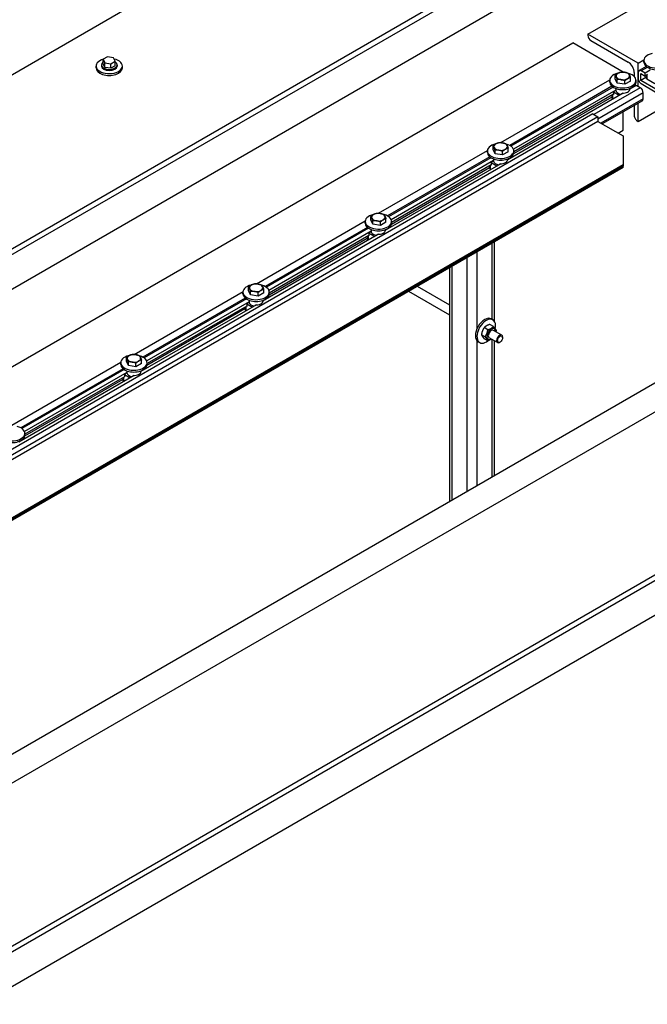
# Model space of a CAD drawing. Header units: millimetres. Extents: x 2241524 to 2686701, y -1965833 to -1461615.
# Tile 94 of 143: x 2341499 to 2341597, y -1954276 to -1954122. Entities that reach past the tile are written whole.
import ezdxf

# ---------------------------------------------------------------- set-up
doc = ezdxf.new("R2010")
doc.units = ezdxf.units.MM
doc.header["$LTSCALE"] = 100
doc.layers.add('CA_PODLAHA OBRYS', color=12, linetype='Continuous', lineweight=25)

msp = doc.modelspace()

# ---------------------------------------------------------------- linework, layer by layer
at = {"layer": 'CA_PODLAHA OBRYS'}
for p, q in [((2339311.15777, -1955529.14356), (2343184.17569, -1953293.05561)), ((2339311.94344, -1955529.59717), (2343184.17569, -1953293.96283)), ((2343188.54574, -1953296.8831), (2339320.58586, -1955530.05077)), ((2341196.77585, -1954331.61524), (2341944.73769, -1953899.77927)), ((2341197.56152, -1954332.06885), (2341944.73769, -1953900.68649)), ((2341944.73769, -1953906.1298), (2341206.20394, -1954332.52246)), ((2341587.92375, -1954124.24779), (2341953.65509, -1953913.0927)), ((2342017.01971, -1953941.51132), (2341269.05787, -1954373.34729)), ((2341269.05787, -1954368.81119), (2342007.59162, -1953942.41853)), ((2341538.30472, -1954107.30762), (2341134.53662, -1954340.42324)), ((2341595.78049, -1954128.78388), (2341587.92375, -1954124.24779)), ((2341587.92375, -1954124.24779), (2341587.92375, -1954124.42923)), ((2341219.83539, -1954336.7637), (2341585.56673, -1954125.60861)), ((2341593.42347, -1954130.14471), (2341585.56673, -1954125.60861)), ((2341588.39515, -1954125.24573), (2341594.20914, -1954128.60244)), ((2341512.9178, -1954127.77096), (2341512.23739, -1954128.1638)), ((2341512.23739, -1954128.1638), (2341512.48644, -1954128.70043)), ((2341512.23739, -1954128.88958), (2341512.23739, -1954128.1638)), ((2341513.84726, -1954127.91475), (2341512.9178, -1954127.77096)), ((2341514.09631, -1954128.45138), (2341513.84726, -1954127.91475)), ((2341511.11129, -1954129.48697), (2341511.11129, -1954129.21481)), ((2341511.94463, -1954129.03336), (2341511.94463, -1954129.21481)), ((2341512.48644, -1954129.4262), (2341512.23739, -1954128.88958)), ((2341512.48644, -1954128.70043), (2341513.4159, -1954128.84421)), ((2341512.48644, -1954129.4262), (2341512.48644, -1954128.70043)), ((2341513.4159, -1954129.56999), (2341512.48644, -1954129.4262)), ((2341513.4159, -1954128.84421), (2341514.09631, -1954128.45138)), ((2341513.4159, -1954129.56999), (2341513.4159, -1954128.84421)), ((2341514.09631, -1954129.17715), (2341513.4159, -1954129.56999)), ((2341514.09631, -1954129.17715), (2341514.09631, -1954128.45138)), ((2341514.38907, -1954129.03336), (2341514.38907, -1954129.21481)), ((2341515.2224, -1954129.48697), (2341515.2224, -1954129.21481)), ((2341595.78049, -1954128.78388), (2341596.67668, -1954128.26646)), ((2341595.78049, -1954132.41275), (2341595.78049, -1954128.78388)), ((2341597.02547, -1954129.29117), (2341595.91856, -1954129.93024)), ((2341597.19683, -1954129.4177), (2341596.2519, -1954129.96326)), ((2341596.67121, -1954128.62512), (2341596.67121, -1954128.35295)), ((2341592.20687, -1954131.20092), (2341592.20687, -1954130.65192)), ((2341592.52233, -1954131.88064), (2341592.20687, -1954131.20092)), ((2341593.42276, -1954130.14512), (2341593.42347, -1954130.14471)), ((2341593.42347, -1954130.14515), (2341593.42347, -1954130.14471)), ((2341594.5615, -1954131.56518), (2341594.5615, -1954131.01618)), ((2341595.15195, -1954130.23543), (2341595.15195, -1954130.83188)), ((2341595.78049, -1954130.23543), (2341595.78049, -1954131.14265)), ((2341595.78049, -1954137.85606), (2341607.5656, -1954131.05192)), ((2341596.17333, -1954131.46017), (2341596.17333, -1954130.37151)), ((2341596.17333, -1954130.37151), (2341596.86079, -1954130.76842)), ((2341596.98596, -1954130.991), (2341596.17333, -1954131.46017)), ((2341596.86079, -1954130.31481), (2341596.2519, -1954129.96326)), ((2341597.62745, -1954129.87218), (2341596.86079, -1954130.31481)), ((2341596.86079, -1954130.76842), (2341596.86079, -1954130.31481)), ((2341597.25363, -1954130.54161), (2341596.86079, -1954130.76842)), ((2341596.98596, -1954130.69615), (2341596.98596, -1954131.00656)), ((2341597.11614, -1954130.621), (2341597.11614, -1954131.18801)), ((2341597.11614, -1954131.18801), (2341598.37322, -1954131.91378)), ((2341574.33087, -1954141.16782), (2341591.33409, -1954131.35101)), ((2341591.68289, -1954132.37571), (2341575.70717, -1954141.5993)), ((2341591.85425, -1954132.50225), (2341575.89442, -1954141.71666)), ((2341596.09476, -1954132.5942), (2341588.86656, -1954136.7674)), ((2341591.32863, -1954131.70966), (2341591.32863, -1954131.43749)), ((2341592.27863, -1954132.71017), (2341592.27863, -1954132.79832)), ((2341592.52233, -1954131.88064), (2341592.52233, -1954131.33164)), ((2341593.69965, -1954132.06278), (2341592.52233, -1954131.88064)), ((2341593.69965, -1954132.06278), (2341593.69965, -1954131.51377)), ((2341594.5615, -1954131.56518), (2341593.69965, -1954132.06278)), ((2341595.48586, -1954132.24265), (2341594.48921, -1954132.81807)), ((2341594.48974, -1954132.71017), (2341594.48974, -1954132.79832)), ((2341594.71505, -1954132.61411), (2341594.77876, -1954132.6509)), ((2341595.15195, -1954132.31527), (2341595.15195, -1954132.43543)), ((2341595.43974, -1954131.70966), (2341595.43974, -1954131.43749)), ((2341596.09476, -1954132.5942), (2341595.48586, -1954132.24265)), ((2341598.53035, -1954132.821), (2341596.17333, -1954131.46017)), ((2341596.2519, -1954131.95914), (2341598.45178, -1954133.22925)), ((2341593.41839, -1954133.43631), (2341575.39733, -1954143.84077)), ((2341592.28486, -1954132.95672), (2341576.29359, -1954142.18929)), ((2341591.64338, -1954134.07554), (2341576.32156, -1954142.9216)), ((2341591.91105, -1954133.62616), (2341576.34786, -1954142.61157)), ((2341596.56617, -1954133.41069), (2341589.4951, -1954137.49318)), ((2341596.56617, -1954134.31791), (2341589.9665, -1954138.12823)), ((2341591.64338, -1954133.7807), (2341591.64338, -1954134.09111)), ((2341591.77355, -1954133.70554), (2341591.77355, -1954134.27255)), ((2341591.77355, -1954134.27255), (2341591.87176, -1954134.32925)), ((2341591.91105, -1954133.67152), (2341591.87176, -1954133.64884)), ((2341592.28486, -1954133.04745), (2341591.91105, -1954133.26327)), ((2341591.91105, -1954133.26327), (2341592.81457, -1954133.78492)), ((2341591.91105, -1954133.26327), (2341591.91105, -1954133.67152)), ((2341592.28486, -1954132.866), (2341592.28486, -1954133.04745)), ((2341593.26696, -1954133.52374), (2341593.26696, -1954133.43301)), ((2341596.56617, -1954134.31791), (2341596.56617, -1954133.41069)), ((2341596.42809, -1954134.6231), (2341590.16176, -1954138.24096)), ((2341595.15195, -1954135.35988), (2341595.15195, -1954136.94884)), ((2341595.78049, -1954137.85606), (2341595.78049, -1954134.99699)), ((2341588.70942, -1954136.67668), (2341238.69157, -1954338.75958)), ((2341589.4951, -1954137.13029), (2341239.47724, -1954339.21319)), ((2341588.70942, -1954136.67668), (2341589.4951, -1954137.13029)), ((2341589.4951, -1954137.13029), (2341589.4951, -1954137.85606)), ((2341593.42347, -1954139.21689), (2341593.42347, -1954136.35782)), ((2341589.4951, -1954137.85606), (2341239.47724, -1954339.93897)), ((2341589.4951, -1954137.85606), (2341593.42347, -1954140.12411)), ((2341595.62336, -1954137.76534), (2341595.78049, -1954137.85606)), ((2341592.63779, -1954139.6705), (2341593.42347, -1954139.21689)), ((2341593.42347, -1954140.12411), (2341593.42347, -1954144.6602)), ((2341573.11498, -1954142.22362), (2341573.11498, -1954141.67462)), ((2341555.23899, -1954152.19053), (2341572.24221, -1954142.37371)), ((2341572.591, -1954143.39842), (2341556.61529, -1954152.622)), ((2341572.76236, -1954143.52495), (2341556.80253, -1954152.73936)), ((2341572.23675, -1954142.73236), (2341572.23675, -1954142.4602)), ((2341573.43044, -1954142.90335), (2341573.11498, -1954142.22362)), ((2341573.43044, -1954142.90335), (2341573.43044, -1954142.35435)), ((2341574.60776, -1954143.08548), (2341573.43044, -1954142.90335)), ((2341574.60776, -1954143.08548), (2341574.60776, -1954142.53648)), ((2341575.46962, -1954142.58789), (2341574.60776, -1954143.08548)), ((2341575.46962, -1954142.58789), (2341575.46962, -1954142.03888)), ((2341576.34786, -1954142.73236), (2341576.34786, -1954142.4602)), ((2341593.42347, -1954145.06711), (2341250.98621, -1954342.77336)), ((2341593.42347, -1954144.6602), (2341251.26235, -1954342.20701)), ((2341593.42347, -1954144.84164), (2341251.26235, -1954342.38846)), ((2341574.3265, -1954144.45901), (2341556.30545, -1954154.86347)), ((2341573.19298, -1954143.97943), (2341557.2017, -1954153.212)), ((2341572.5515, -1954145.09825), (2341557.22967, -1954153.9443)), ((2341572.81916, -1954144.64886), (2341557.25597, -1954153.63427)), ((2341572.5515, -1954144.8034), (2341572.5515, -1954145.11381)), ((2341572.68167, -1954144.72824), (2341572.68167, -1954145.29525)), ((2341572.81916, -1954144.69422), (2341572.77988, -1954144.67154)), ((2341573.19298, -1954144.07015), (2341572.81916, -1954144.28597)), ((2341572.81916, -1954144.28597), (2341573.72269, -1954144.80762)), ((2341572.81916, -1954144.28597), (2341572.81916, -1954144.69422)), ((2341573.18675, -1954143.73287), (2341573.18675, -1954143.82102)), ((2341573.19298, -1954143.88871), (2341573.19298, -1954144.07015)), ((2341574.17507, -1954144.54644), (2341574.17507, -1954144.45572)), ((2341575.39786, -1954143.73287), (2341575.39786, -1954143.82102)), ((2341575.62316, -1954143.63682), (2341575.68687, -1954143.6736)), ((2341593.42347, -1954144.6602), (2341593.42347, -1954144.84164)), ((2341593.42347, -1954145.06711), (2341593.42347, -1954144.84164)), ((2341572.68167, -1954145.29525), (2341572.77988, -1954145.35196)), ((2341554.0231, -1954153.24633), (2341554.0231, -1954152.69732)), ((2341536.14711, -1954163.21323), (2341553.15033, -1954153.39641)), ((2341553.14486, -1954153.75507), (2341553.14486, -1954153.4829)), ((2341554.33856, -1954153.92605), (2341554.0231, -1954153.24633)), ((2341554.33856, -1954153.92605), (2341554.33856, -1954153.37705)), ((2341555.51588, -1954154.10818), (2341554.33856, -1954153.92605)), ((2341555.51588, -1954154.10818), (2341555.51588, -1954153.55918)), ((2341556.37774, -1954153.61059), (2341555.51588, -1954154.10818)), ((2341556.37774, -1954153.61059), (2341556.37774, -1954153.06159)), ((2341557.25597, -1954153.75507), (2341557.25597, -1954153.4829)), ((2341555.23462, -1954155.48172), (2341537.21356, -1954165.88618)), ((2341553.49912, -1954154.42112), (2341537.52341, -1954163.6447)), ((2341553.67048, -1954154.54766), (2341537.71065, -1954163.76207)), ((2341554.1011, -1954155.00213), (2341538.10982, -1954164.2347)), ((2341553.72728, -1954155.67156), (2341538.16409, -1954164.65698)), ((2341553.45961, -1954155.8261), (2341553.45961, -1954156.13651)), ((2341553.58979, -1954155.75095), (2341553.58979, -1954156.31796)), ((2341553.72728, -1954155.71693), (2341553.688, -1954155.69425)), ((2341554.1011, -1954155.09285), (2341553.72728, -1954155.30868)), ((2341553.72728, -1954155.30868), (2341554.63081, -1954155.83033)), ((2341553.72728, -1954155.30868), (2341553.72728, -1954155.71693)), ((2341554.09486, -1954154.75558), (2341554.09486, -1954154.84373)), ((2341554.1011, -1954154.91141), (2341554.1011, -1954155.09285)), ((2341555.08319, -1954155.56914), (2341555.08319, -1954155.47842)), ((2341556.30597, -1954154.75558), (2341556.30597, -1954154.84373)), ((2341556.53128, -1954154.65952), (2341556.59499, -1954154.69631)), ((2341553.45961, -1954156.12095), (2341538.13779, -1954164.96701)), ((2341553.58979, -1954156.31796), (2341553.688, -1954156.37466)), ((2341572.99594, -1954168.77743), (2341572.99594, -1954156.86095)), ((2341573.32138, -1954169.0545), (2341573.32138, -1954156.67306)), ((2341570.63892, -1954170.16862), (2341570.63892, -1954158.22178)), ((2341569.06757, -1954195.60052), (2341569.06757, -1954159.129)), ((2341566.38511, -1954197.14923), (2341566.38511, -1954160.67772)), ((2341566.71055, -1954196.96134), (2341566.71055, -1954160.48983)), ((2341517.05522, -1954174.23593), (2341534.05845, -1954164.41912)), ((2341534.05298, -1954164.77777), (2341534.05298, -1954164.5056)), ((2341534.93122, -1954164.26903), (2341534.93122, -1954163.72003)), ((2341535.24668, -1954164.94876), (2341534.93122, -1954164.26903)), ((2341535.24668, -1954164.94876), (2341535.24668, -1954164.39975)), ((2341536.424, -1954165.13089), (2341535.24668, -1954164.94876)), ((2341536.424, -1954165.13089), (2341536.424, -1954164.58188)), ((2341537.28586, -1954164.63329), (2341536.424, -1954165.13089)), ((2341537.28586, -1954164.63329), (2341537.28586, -1954164.08429)), ((2341538.16409, -1954164.77777), (2341538.16409, -1954164.5056)), ((2341566.38511, -1954168.10401), (2341559.95375, -1954164.39087)), ((2341566.38511, -1954166.56441), (2341561.28708, -1954163.62107)), ((2341536.14274, -1954166.50442), (2341518.12168, -1954176.90888)), ((2341534.40724, -1954165.44382), (2341518.43152, -1954174.66741)), ((2341534.5786, -1954165.57036), (2341518.61877, -1954174.78477)), ((2341535.00921, -1954166.02484), (2341519.01794, -1954175.2574)), ((2341535.00921, -1954166.11556), (2341534.6354, -1954166.33138)), ((2341534.6354, -1954166.33138), (2341535.53892, -1954166.85303)), ((2341534.6354, -1954166.33138), (2341534.6354, -1954166.73963)), ((2341535.00298, -1954165.77828), (2341535.00298, -1954165.86643)), ((2341535.00921, -1954165.93411), (2341535.00921, -1954166.11556)), ((2341535.99131, -1954166.59185), (2341535.99131, -1954166.50113)), ((2341537.21409, -1954165.77828), (2341537.21409, -1954165.86643)), ((2341537.4394, -1954165.68223), (2341537.50311, -1954165.71901)), ((2341534.36773, -1954167.14365), (2341519.04591, -1954175.98971)), ((2341534.6354, -1954166.69427), (2341519.07221, -1954175.67968)), ((2341534.36773, -1954166.84881), (2341534.36773, -1954167.15922)), ((2341534.4979, -1954166.77365), (2341534.4979, -1954167.34066)), ((2341534.4979, -1954167.34066), (2341534.59611, -1954167.39736)), ((2341534.6354, -1954166.73963), (2341534.59611, -1954166.71695)), ((2341573.16224, -1954169.88754), (2341572.59155, -1954169.55805)), ((2341572.84521, -1954168.6904), (2341573.08091, -1954168.82648)), ((2341571.86946, -1954171.49579), (2341571.29876, -1954171.1663)), ((2341572.30039, -1954170.38514), (2341571.72969, -1954170.05565)), ((2341574.4685, -1954171.23136), (2341573.17213, -1954170.4829)), ((2341570.63892, -1954194.6933), (2341570.63892, -1954172.13333)), ((2341570.78965, -1954172.25073), (2341571.02535, -1954172.38681)), ((2341572.30039, -1954172.10885), (2341571.72969, -1954171.77936)), ((2341573.80183, -1954172.38606), (2341572.50546, -1954171.6376)), ((2341572.99594, -1954193.33247), (2341572.99594, -1954171.92078)), ((2341573.32138, -1954193.14458), (2341573.32138, -1954172.10867)), ((2341574.21373, -1954172.30768), (2341574.13517, -1954172.35304)), ((2341574.60657, -1954171.62727), (2341574.60657, -1954171.53655)), ((2341497.96334, -1954185.25864), (2341514.96656, -1954175.44182)), ((2341514.9611, -1954175.80047), (2341514.9611, -1954175.52831)), ((2341515.83933, -1954175.29173), (2341515.83933, -1954174.74273)), ((2341516.1548, -1954175.97146), (2341515.83933, -1954175.29173)), ((2341516.1548, -1954175.97146), (2341516.1548, -1954175.42246)), ((2341517.33211, -1954176.15359), (2341517.33211, -1954175.60459)), ((2341518.19397, -1954175.656), (2341517.33211, -1954176.15359)), ((2341518.19397, -1954175.656), (2341518.19397, -1954175.107)), ((2341519.07221, -1954175.80047), (2341519.07221, -1954175.52831)), ((2341515.31535, -1954176.46653), (2341499.33964, -1954185.69011)), ((2341515.48671, -1954176.59306), (2341499.52688, -1954185.80748)), ((2341515.91733, -1954177.04754), (2341499.92605, -1954186.28011)), ((2341515.91733, -1954177.13826), (2341515.54351, -1954177.35409)), ((2341515.54351, -1954177.35409), (2341516.44704, -1954177.87574)), ((2341515.54351, -1954177.35409), (2341515.54351, -1954177.76233)), ((2341515.9111, -1954176.80098), (2341515.9111, -1954176.88914)), ((2341515.91733, -1954176.95682), (2341515.91733, -1954177.13826)), ((2341517.33211, -1954176.15359), (2341516.1548, -1954175.97146)), ((2341518.12221, -1954176.80098), (2341518.12221, -1954176.88914)), ((2341518.34751, -1954176.70493), (2341518.41122, -1954176.74171)), ((2341517.05085, -1954177.52712), (2341499.0298, -1954187.93159)), ((2341515.27585, -1954178.16636), (2341499.95402, -1954187.01241)), ((2341515.54351, -1954177.71697), (2341499.98033, -1954186.70238)), ((2341515.27585, -1954177.87151), (2341515.27585, -1954178.18192)), ((2341515.40602, -1954177.79635), (2341515.40602, -1954178.36337)), ((2341515.40602, -1954178.36337), (2341515.50423, -1954178.42007)), ((2341515.54351, -1954177.76233), (2341515.50423, -1954177.73965)), ((2341516.89942, -1954177.61455), (2341516.89942, -1954177.52383)), ((2341499.98033, -1954186.82318), (2341499.98033, -1954186.55101)), ((2341499.25563, -1954187.72763), (2341499.31934, -1954187.76442))]:
    msp.add_line(p, q, dxfattribs=at)
for centre, major_axis, ratio, start_param, end_param in [((2341588.39515, -1954124.7014), (-0.33333, 0.57735), 0.577350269, 0.785398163, 2.356194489), ((2341513.16685, -1954129.21481), (-2.05556, 0), 0.577350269, -1.115695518, 4.326609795), ((2341598.72677, -1954128.35295), (2.05556, 0), 0.577350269, 1.950577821, 7.408941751), ((2341513.16685, -1954129.48697), (2.05556, 0), 0.577350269, 3.141592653, 6.283185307), ((2341513.16685, -1954129.03336), (-1.22222, 0), 0.577350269, -0.706760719, 3.848353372), ((2341513.16685, -1954129.21481), (-1.22222, 0), 0.577350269, 0.000000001, 3.141592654), ((2341594.20914, -1954129.6911), (-0.66667, 1.1547), 0.577350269, 3.926990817, 5.497787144), ((2341598.72677, -1954128.62512), (-2.05556, 0), 0.577350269, 0, 3.141592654), ((2341593.38419, -1954131.43749), (2.05556, 0), 0.57735027, 1.950577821, 7.40894175), ((2341593.38419, -1954130.75707), (1.05556, 0), 0.577350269, 2.35619449, 3.403392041), ((2341593.38419, -1954130.75707), (-1.05556, 0), 0.577350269, 0.261799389, 1.30899694), ((2341593.38419, -1954130.75707), (1.05556, 0), 0.57735027, 1.308996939, 2.356194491), ((2341593.38419, -1954130.75707), (-1.05556, 0), 0.57735027, 1.308996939, 2.356194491), ((2341593.38419, -1954130.75707), (-1.05556, 0), 0.577350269, 3.403392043, 4.450589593), ((2341593.38419, -1954130.75707), (1.05556, 0), 0.577350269, -0.785398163, 0.261799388), ((2341596.2519, -1954130.50759), (-0.33333, 0.57735), 0.577350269, -0.785398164, 0.785398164), ((2341596.2519, -1954131.41481), (-0.33333, 0.57735), 0.577350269, 0.785398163, 2.35619449), ((2341597.43041, -1954131.00656), (0.44444, 0), 0.577350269, 3.141592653, 3.926990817), ((2341593.38419, -1954131.70966), (2.05556, 0), 0.577350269, 3.141592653, 6.283185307), ((2341593.38419, -1954132.79832), (-1.10556, 0), 0.577350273, 0, 0.106236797), ((2341593.38419, -1954132.79832), (1.10556, 0), 0.577350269, 4.606152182, 6.283185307), ((2341596.09476, -1954133.13853), (-0.33333, 0.57735), 0.577350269, 3.926990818, 5.497787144), ((2341592.08782, -1954134.09111), (0.44444, 0), 0.577350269, 3.141592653, 3.926990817), ((2341593.38419, -1954132.97976), (-1.10556, 0), 0.577350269, 0.106236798, 1.341215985), ((2341596.09476, -1954134.04575), (-0.33333, 0.57735), 0.577350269, 3.141592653, 3.926990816), ((2341595.62336, -1954137.22101), (-0.33333, 0.57735), 0.577350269, 0.785398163, 2.35619449), ((2341574.2923, -1954142.4602), (2.05556, 0), 0.577350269, 1.950577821, 7.408941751), ((2341574.2923, -1954141.77977), (-1.05556, 0), 0.577350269, -0.785398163, 0.261799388), ((2341574.2923, -1954141.77977), (1.05556, 0), 0.577350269, 3.403392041, 4.450589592), ((2341574.2923, -1954141.77977), (1.05556, 0), 0.577350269, 1.308996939, 2.35619449), ((2341574.2923, -1954141.77977), (1.05556, 0), 0.577350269, 0.261799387, 1.308996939), ((2341574.2923, -1954141.77977), (1.05556, 0), 0.577350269, -0.785398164, 0.261799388), ((2341574.2923, -1954142.73236), (-2.05556, 0), 0.577350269, 0, 3.141592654), ((2341574.2923, -1954141.77977), (-1.05556, 0), 0.577350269, 1.308996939, 2.35619449), ((2341574.2923, -1954143.82102), (1.10556, 0), 0.577350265, 3.141592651, 3.24782945), ((2341574.2923, -1954144.00247), (-1.10556, 0), 0.577350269, 0.106236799, 1.341215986), ((2341574.2923, -1954143.82102), (1.10556, 0), 0.577350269, 4.606152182, 6.283185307), ((2341572.99594, -1954145.11381), (0.44444, 0), 0.577350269, 3.141592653, 3.926990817), ((2341555.20042, -1954153.4829), (-2.05556, 0), 0.577350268, -1.191014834, 4.267349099), ((2341555.20042, -1954152.80248), (1.05556, 0), 0.577350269, 2.35619449, 3.403392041), ((2341555.20042, -1954152.80248), (1.05556, 0), 0.57735027, 1.308996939, 2.356194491), ((2341555.20042, -1954152.80248), (-1.05556, 0), 0.577350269, 3.403392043, 4.450589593), ((2341555.20042, -1954152.80248), (1.05556, 0), 0.577350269, -0.785398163, 0.261799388), ((2341555.20042, -1954153.75507), (2.05556, 0), 0.577350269, 3.141592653, 6.283185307), ((2341555.20042, -1954152.80248), (-1.05556, 0), 0.577350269, 0.261799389, 1.30899694), ((2341555.20042, -1954152.80248), (-1.05556, 0), 0.57735027, 1.308996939, 2.356194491), ((2341555.20042, -1954154.84373), (1.10556, 0), 0.577350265, 3.141592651, 3.24782945), ((2341555.20042, -1954155.02517), (-1.10556, 0), 0.577350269, 0.106236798, 1.341215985), ((2341555.20042, -1954154.84373), (1.10556, 0), 0.577350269, 4.606152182, 6.283185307), ((2341553.90406, -1954156.13651), (-0.44444, 0), 0.577350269, 0.000000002, 0.785398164), ((2341536.10854, -1954164.5056), (2.05556, 0), 0.577350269, 1.950577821, 7.408941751), ((2341536.10854, -1954163.82518), (1.05556, 0), 0.577350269, 2.35619449, 3.403392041), ((2341536.10854, -1954163.82518), (1.05556, 0), 0.57735027, 1.308996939, 2.356194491), ((2341536.10854, -1954163.82518), (-1.05556, 0), 0.577350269, 3.403392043, 4.450589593), ((2341536.10854, -1954164.77777), (2.05556, 0), 0.577350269, 3.141592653, 6.283185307), ((2341536.10854, -1954163.82518), (-1.05556, 0), 0.577350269, 0.261799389, 1.30899694), ((2341536.10854, -1954163.82518), (-1.05556, 0), 0.57735027, 1.308996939, 2.356194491), ((2341536.10854, -1954163.82518), (1.05556, 0), 0.577350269, -0.785398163, 0.261799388), ((2341536.10854, -1954165.86643), (-1.10556, 0), 0.577350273, 0, 0.106236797), ((2341536.10854, -1954166.04788), (-1.10556, 0), 0.577350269, 0.106236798, 1.341215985), ((2341536.10854, -1954165.86643), (1.10556, 0), 0.577350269, 4.606152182, 6.283185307), ((2341534.81217, -1954167.15922), (0.44444, 0), 0.577350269, 3.141592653, 3.926990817), ((2341571.81743, -1954170.47057), (1.02778, 1.78016), 0.577350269, 0, 3.141592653), ((2341572.05313, -1954170.60665), (1.02778, 1.78016), 0.577350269, -1.055729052, 4.111411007), ((2341572.8388, -1954171.06026), (0.47778, 0.82754), 0.577350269, -0.79865012, 3.940242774), ((2341572.8388, -1954171.06026), (0.33335, 0.57737), 0.577350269, -0.008471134, 3.150063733), ((2341574.13517, -1954171.80871), (0.33333, 0.57735), 0.577350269, -0.785398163, 3.926990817), ((2341517.01665, -1954174.84789), (1.05556, 0), 0.577350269, 1.308996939, 2.35619449), ((2341517.01665, -1954174.84789), (1.05556, 0), 0.577350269, 0.261799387, 1.308996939), ((2341517.01665, -1954175.52831), (2.05556, 0), 0.57735027, 1.950577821, 7.40894175), ((2341517.01665, -1954175.80047), (2.05556, 0), 0.577350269, 3.141592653, 6.283185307), ((2341517.01665, -1954174.84789), (-1.05556, 0), 0.577350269, -0.785398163, 0.261799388), ((2341517.01665, -1954174.84789), (1.05556, 0), 0.577350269, 3.403392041, 4.450589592), ((2341517.01665, -1954174.84789), (-1.05556, 0), 0.577350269, 1.308996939, 2.35619449), ((2341517.01665, -1954174.84789), (1.05556, 0), 0.577350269, -0.785398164, 0.261799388), ((2341517.01665, -1954176.88914), (-1.10556, 0), 0.577350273, 0, 0.106236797), ((2341517.01665, -1954177.07058), (-1.10556, 0), 0.577350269, 0.106236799, 1.341215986), ((2341517.01665, -1954176.88914), (1.10556, 0), 0.577350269, 4.606152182, 6.283185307), ((2341515.72029, -1954178.18192), (0.44444, 0), 0.577350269, 3.141592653, 3.926990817), ((2341497.92477, -1954186.55101), (2.05556, 0), 0.577350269, 1.950577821, 7.408941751), ((2341497.92477, -1954186.82318), (2.05556, 0), 0.577350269, 3.141592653, 6.283185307)]:
    msp.add_ellipse(centre, major_axis=major_axis, ratio=ratio, start_param=start_param, end_param=end_param, dxfattribs=at)
msp.add_ellipse((2341574.21373, -1954171.85407), major_axis=(0.27778, 0.48113), ratio=0.577350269, dxfattribs=at)
msp.add_open_spline([(2343254.66193, -1953740.87297), (2343254.66229, -1953745.31058), (2343254.07348, -1953749.77058), (2343249.62209, -1953767.0914), (2343241.64408, -1953780.592), (2343207.56415, -1953819.24915), (2343173.39735, -1953846.22678), (2343104.56531, -1953892.26587), (2343083.04902, -1953905.93933), (2342994.33539, -1953960.89716), (2342912.24411, -1954008.17999), (2342786.35272, -1954081.39956), (2342747.81766, -1954103.91279), (2342636.0254, -1954170.42159), (2342566.19179, -1954213.41577), (2342464.95141, -1954280.0778), (2342433.40289, -1954301.51972), (2342374.14426, -1954343.1636), (2342347.37581, -1954362.54564), (2342294.21273, -1954401.95403), (2342268.85096, -1954421.18477), (2342204.17975, -1954470.61107), (2342165.04518, -1954500.8796), (2342082.7661, -1954563.26115), (2342044.79058, -1954591.54212), (2341954.6114, -1954656.81733), (2341904.24832, -1954691.99725), (2341774.00562, -1954779.7121), (2341694.54615, -1954830.39854), (2341482.21426, -1954960.13506), (2341346.26044, -1955037.84254), (2341121.79864, -1955161.88903), (2341032.95188, -1955209.91181), (2340857.14551, -1955303.96866), (2340769.56211, -1955350.39021), (2340679.45278, -1955398.21163)], degree=3, knots=[34.314165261, 34.314165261, 34.314165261, 34.314165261, 55.644998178, 55.644998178, 116.35404601, 116.35404601, 215.116550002, 215.116550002, 256.18861802, 256.18861802, 388.553161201, 388.553161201, 449.661412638, 449.661412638, 563.447918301, 563.447918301, 617.297262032, 617.297262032, 665.142131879, 665.142131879, 711.169632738, 711.169632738, 782.510167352, 782.510167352, 847.641816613, 847.641816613, 929.767257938, 929.767257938, 1052.452364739, 1052.452364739, 1246.51843097, 1246.51843097, 1372.097643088, 1372.097643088, 1491.456414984, 1491.456414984, 1491.456414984, 1491.456414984], dxfattribs=at)
for points, weights in [([(2341592.20687, -1954130.65192), (2341592.4378, -1954130.44161), (2341592.63779, -1954130.32614)], [1, 1.0379548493, 1]), ([(2341592.3646, -1954130.9148), (2341592.29139, -1954130.75707), (2341592.20687, -1954130.65192)], [1, 1.0379548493, 1]), ([(2341592.52233, -1954131.33164), (2341592.4378, -1954131.07253), (2341592.3646, -1954130.9148)], [1, 1.0379548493, 1]), ([(2341592.63779, -1954130.32614), (2341592.83779, -1954130.21067), (2341593.06872, -1954130.15432)], [1, 1.0379548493, 1]), ([(2341593.06872, -1954130.15432), (2341593.38419, -1954130.12615), (2341593.65738, -1954130.16841)], [1, 1.0379548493, 1]), ([(2341593.65738, -1954130.16841), (2341593.93058, -1954130.21067), (2341594.24604, -1954130.33645)], [1, 1.0379548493, 1]), ([(2341594.13058, -1954131.188), (2341593.93058, -1954131.30347), (2341593.69965, -1954131.51377)], [1, 1.0379548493, 1]), ([(2341594.5615, -1954131.01618), (2341594.33057, -1954131.07253), (2341594.13058, -1954131.188)], [1, 1.0379548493, 1]), ([(2341594.24604, -1954130.33645), (2341594.33057, -1954130.44161), (2341594.40377, -1954130.59934)], [1, 1.0379548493, 1]), ([(2341594.40377, -1954130.59934), (2341594.47698, -1954130.75707), (2341594.5615, -1954131.01618)], [1, 1.0379548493, 1]), ([(2341593.11099, -1954131.34573), (2341592.83779, -1954131.30347), (2341592.52233, -1954131.33164)], [1, 1.0379548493, 1]), ([(2341593.69965, -1954131.51377), (2341593.38419, -1954131.38799), (2341593.11099, -1954131.34573)], [1, 1.0379548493, 1]), ([(2341573.11498, -1954141.67462), (2341573.34592, -1954141.46431), (2341573.54591, -1954141.34884)], [1, 1.0379548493, 1]), ([(2341573.27271, -1954141.9375), (2341573.19951, -1954141.77977), (2341573.11498, -1954141.67462)], [1, 1.0379548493, 1]), ([(2341573.43044, -1954142.35435), (2341573.34592, -1954142.09524), (2341573.27271, -1954141.9375)], [1, 1.0379548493, 1]), ([(2341573.54591, -1954141.34884), (2341573.74591, -1954141.23338), (2341573.97684, -1954141.17703)], [1, 1.0379548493, 1]), ([(2341573.97684, -1954141.17703), (2341574.2923, -1954141.14885), (2341574.5655, -1954141.19111)], [1, 1.0379548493, 1]), ([(2341574.5655, -1954141.19111), (2341574.8387, -1954141.23338), (2341575.15416, -1954141.35916)], [1, 1.0379548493, 1]), ([(2341575.15416, -1954141.35916), (2341575.23869, -1954141.46431), (2341575.31189, -1954141.62204)], [1, 1.0379548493, 1]), ([(2341575.31189, -1954141.62204), (2341575.38509, -1954141.77977), (2341575.46962, -1954142.03888)], [1, 1.0379548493, 1]), ([(2341574.0191, -1954142.36843), (2341573.74591, -1954142.32617), (2341573.43044, -1954142.35435)], [1, 1.0379548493, 1]), ([(2341574.60776, -1954142.53648), (2341574.2923, -1954142.4107), (2341574.0191, -1954142.36843)], [1, 1.0379548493, 1]), ([(2341575.03869, -1954142.2107), (2341574.8387, -1954142.32617), (2341574.60776, -1954142.53648)], [1, 1.0379548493, 1]), ([(2341575.46962, -1954142.03888), (2341575.23869, -1954142.09524), (2341575.03869, -1954142.2107)], [1, 1.0379548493, 1]), ([(2341554.0231, -1954152.69732), (2341554.25403, -1954152.48702), (2341554.45403, -1954152.37155)], [1, 1.0379548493, 1]), ([(2341554.18083, -1954152.96021), (2341554.10763, -1954152.80248), (2341554.0231, -1954152.69732)], [1, 1.0379548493, 1]), ([(2341554.45403, -1954152.37155), (2341554.65402, -1954152.25608), (2341554.88496, -1954152.19973)], [1, 1.0379548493, 1]), ([(2341554.88496, -1954152.19973), (2341555.20042, -1954152.17155), (2341555.47362, -1954152.21382)], [1, 1.0379548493, 1]), ([(2341555.47362, -1954152.21382), (2341555.74681, -1954152.25608), (2341556.06228, -1954152.38186)], [1, 1.0379548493, 1]), ([(2341556.06228, -1954152.38186), (2341556.1468, -1954152.48702), (2341556.22001, -1954152.64475)], [1, 1.0379548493, 1]), ([(2341556.22001, -1954152.64475), (2341556.29321, -1954152.80248), (2341556.37774, -1954153.06159)], [1, 1.0379548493, 1]), ([(2341554.33856, -1954153.37705), (2341554.25403, -1954153.11794), (2341554.18083, -1954152.96021)], [1, 1.0379548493, 1]), ([(2341554.92722, -1954153.39114), (2341554.65402, -1954153.34887), (2341554.33856, -1954153.37705)], [1, 1.0379548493, 1]), ([(2341555.51588, -1954153.55918), (2341555.20042, -1954153.4334), (2341554.92722, -1954153.39114)], [1, 1.0379548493, 1]), ([(2341555.94681, -1954153.23341), (2341555.74681, -1954153.34887), (2341555.51588, -1954153.55918)], [1, 1.0379548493, 1]), ([(2341556.37774, -1954153.06159), (2341556.1468, -1954153.11794), (2341555.94681, -1954153.23341)], [1, 1.0379548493, 1]), ([(2341534.93122, -1954163.72003), (2341535.16215, -1954163.50972), (2341535.36215, -1954163.39425)], [1, 1.0379548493, 1]), ([(2341535.36215, -1954163.39425), (2341535.56214, -1954163.27879), (2341535.79307, -1954163.22243)], [1, 1.0379548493, 1]), ([(2341535.79307, -1954163.22243), (2341536.10854, -1954163.19426), (2341536.38173, -1954163.23652)], [1, 1.0379548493, 1]), ([(2341536.38173, -1954163.23652), (2341536.65493, -1954163.27879), (2341536.97039, -1954163.40457)], [1, 1.0379548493, 1]), ([(2341536.97039, -1954163.40457), (2341537.05492, -1954163.50972), (2341537.12812, -1954163.66745)], [1, 1.0379548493, 1]), ([(2341535.08895, -1954163.98291), (2341535.01574, -1954163.82518), (2341534.93122, -1954163.72003)], [1, 1.0379548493, 1]), ([(2341535.24668, -1954164.39975), (2341535.16215, -1954164.14064), (2341535.08895, -1954163.98291)], [1, 1.0379548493, 1]), ([(2341535.83534, -1954164.41384), (2341535.56214, -1954164.37158), (2341535.24668, -1954164.39975)], [1, 1.0379548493, 1]), ([(2341536.424, -1954164.58188), (2341536.10854, -1954164.4561), (2341535.83534, -1954164.41384)], [1, 1.0379548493, 1]), ([(2341536.85493, -1954164.25611), (2341536.65493, -1954164.37158), (2341536.424, -1954164.58188)], [1, 1.0379548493, 1]), ([(2341537.28586, -1954164.08429), (2341537.05492, -1954164.14064), (2341536.85493, -1954164.25611)], [1, 1.0379548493, 1]), ([(2341537.12812, -1954163.66745), (2341537.20133, -1954163.82518), (2341537.28586, -1954164.08429)], [1, 1.0379548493, 1]), ([(2341572.59155, -1954169.55805), (2341572.03622, -1954169.73503), (2341571.72969, -1954170.05565)], [1, 1.15470053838, 1]), ([(2341571.72969, -1954170.05565), (2341571.38983, -1954170.53915), (2341571.29876, -1954171.1663)], [1, 1.15470053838, 1]), ([(2341571.29876, -1954171.1663), (2341571.38983, -1954171.40101), (2341571.72969, -1954171.77936)], [1, 1.15470053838, 1]), ([(2341571.86946, -1954171.49579), (2341572.20932, -1954171.01229), (2341572.30039, -1954170.38514)], [1, 1.15470053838, 1]), ([(2341572.30039, -1954170.38514), (2341572.85571, -1954170.20816), (2341573.16224, -1954169.88754)], [1, 1.15470053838, 1]), ([(2341573.16224, -1954169.88754), (2341573.50211, -1954170.2659), (2341573.59317, -1954170.5006)], [1, 1.15470053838, 1]), ([(2341573.59317, -1954170.5006), (2341573.57751, -1954170.60845), (2341573.55742, -1954170.70535)], [1, 1.02358148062, 1.03997376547]), ([(2341572.30039, -1954172.10885), (2341572.20932, -1954171.87414), (2341571.86946, -1954171.49579)], [1, 1.15470053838, 1]), ([(2341572.87525, -1954171.8511), (2341572.65211, -1954171.99676), (2341572.30039, -1954172.10885)], [1.07429482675, 1.09272359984, 1]), ([(2341516.27026, -1954174.41696), (2341516.47026, -1954174.30149), (2341516.70119, -1954174.24514)], [1, 1.0379548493, 1]), ([(2341516.70119, -1954174.24514), (2341517.01665, -1954174.21696), (2341517.28985, -1954174.25923)], [1, 1.0379548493, 1]), ([(2341517.28985, -1954174.25923), (2341517.56305, -1954174.30149), (2341517.87851, -1954174.42727)], [1, 1.0379548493, 1]), ([(2341515.83933, -1954174.74273), (2341516.07027, -1954174.53242), (2341516.27026, -1954174.41696)], [1, 1.0379548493, 1]), ([(2341515.99706, -1954175.00562), (2341515.92386, -1954174.84789), (2341515.83933, -1954174.74273)], [1, 1.0379548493, 1]), ([(2341516.1548, -1954175.42246), (2341516.07027, -1954175.16335), (2341515.99706, -1954175.00562)], [1, 1.0379548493, 1]), ([(2341516.74345, -1954175.43654), (2341516.47026, -1954175.39428), (2341516.1548, -1954175.42246)], [1, 1.0379548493, 1]), ([(2341517.33211, -1954175.60459), (2341517.01665, -1954175.47881), (2341516.74345, -1954175.43654)], [1, 1.0379548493, 1]), ([(2341517.76304, -1954175.27881), (2341517.56305, -1954175.39428), (2341517.33211, -1954175.60459)], [1, 1.0379548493, 1]), ([(2341518.19397, -1954175.107), (2341517.96304, -1954175.16335), (2341517.76304, -1954175.27881)], [1, 1.0379548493, 1]), ([(2341517.87851, -1954174.42727), (2341517.96304, -1954174.53242), (2341518.03624, -1954174.69015)], [1, 1.0379548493, 1]), ([(2341518.03624, -1954174.69015), (2341518.10944, -1954174.84789), (2341518.19397, -1954175.107)], [1, 1.0379548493, 1])]:
    msp.add_rational_spline(points, weights, degree=2, dxfattribs=at)

doc.saveas('drawing.dxf')
